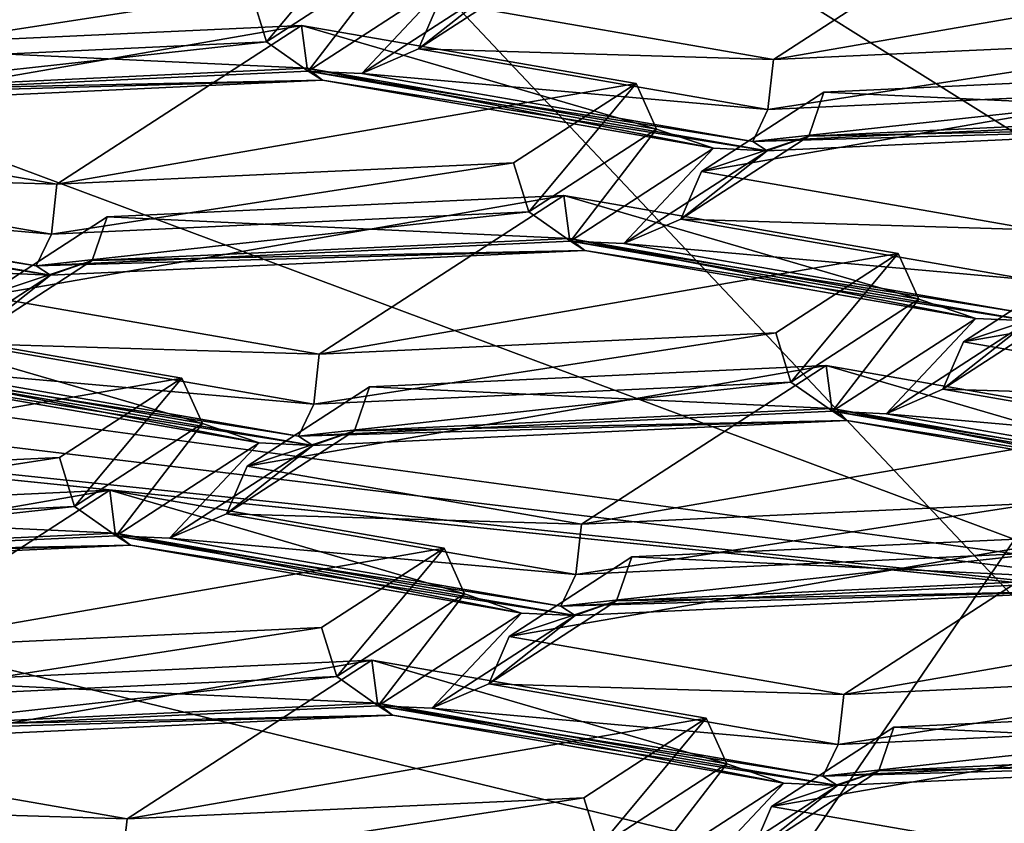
# Model space of a CAD drawing. Header units: millimetres. Extents: x -108 to 108, y -64 to 45.
# Tile 30 of 256: x -62.67 to -61.25, y -9.22 to -8.06. Entities that reach past the tile are written whole.
import ezdxf

# ---------------------------------------------------------------- set-up
doc = ezdxf.new("R2010")
doc.units = ezdxf.units.MM
doc.header["$LTSCALE"] = 65.185185
for name, color, linetype in [('1', 7, 'CONTINUOUS'), ('1017', 7, 'CONTINUOUS'), ('102', 7, 'CONTINUOUS'), ('1030', 7, 'CONTINUOUS'), ('1033', 7, 'CONTINUOUS'), ('106', 7, 'CONTINUOUS'), ('1062', 7, 'CONTINUOUS'), ('107', 7, 'CONTINUOUS'), ('1073', 7, 'CONTINUOUS'), ('1079', 7, 'CONTINUOUS'), ('1088', 7, 'CONTINUOUS'), ('1093', 7, 'CONTINUOUS'), ('114', 7, 'CONTINUOUS'), ('116', 7, 'CONTINUOUS'), ('117', 7, 'CONTINUOUS'), ('118', 7, 'CONTINUOUS'), ('138', 7, 'CONTINUOUS'), ('141', 7, 'CONTINUOUS'), ('145', 7, 'CONTINUOUS'), ('149', 7, 'CONTINUOUS'), ('167', 7, 'CONTINUOUS'), ('169', 7, 'CONTINUOUS'), ('171', 7, 'CONTINUOUS'), ('172', 7, 'CONTINUOUS'), ('1728', 7, 'CONTINUOUS'), ('183', 7, 'CONTINUOUS'), ('184', 7, 'CONTINUOUS'), ('187', 7, 'CONTINUOUS'), ('191', 7, 'CONTINUOUS'), ('2', 7, 'CONTINUOUS'), ('203', 7, 'CONTINUOUS'), ('206', 7, 'CONTINUOUS'), ('214', 7, 'CONTINUOUS'), ('215', 7, 'CONTINUOUS'), ('217', 7, 'CONTINUOUS'), ('231', 7, 'CONTINUOUS'), ('240', 7, 'CONTINUOUS'), ('2616', 7, 'CONTINUOUS'), ('326', 7, 'CONTINUOUS'), ('341', 7, 'CONTINUOUS'), ('56', 7, 'CONTINUOUS'), ('653', 7, 'CONTINUOUS'), ('74', 7, 'CONTINUOUS'), ('813', 7, 'CONTINUOUS'), ('814', 7, 'CONTINUOUS'), ('815', 7, 'CONTINUOUS'), ('817', 7, 'CONTINUOUS'), ('818', 7, 'CONTINUOUS'), ('819', 7, 'CONTINUOUS'), ('823', 7, 'CONTINUOUS'), ('843', 7, 'CONTINUOUS'), ('865', 7, 'CONTINUOUS'), ('866', 7, 'CONTINUOUS'), ('869', 7, 'CONTINUOUS'), ('870', 7, 'CONTINUOUS'), ('892', 7, 'CONTINUOUS'), ('897', 7, 'CONTINUOUS'), ('899', 7, 'CONTINUOUS'), ('925', 7, 'CONTINUOUS'), ('949', 7, 'CONTINUOUS'), ('96', 7, 'CONTINUOUS'), ('967', 7, 'CONTINUOUS'), ('989', 7, 'CONTINUOUS'), ('99', 7, 'CONTINUOUS')]:
    doc.layers.add(name, color=color, linetype=linetype)

msp = doc.modelspace()

# ---------------------------------------------------------------- linework, layer by layer
at = {"layer": '1', "linetype": 'CONTINUOUS'}
for points in [[(-86, -45, 2), (86, -45, 2), (-66.0989, -8.1733, 2), (-86, -45, 2)], [(-66.0989, -8.1733, 2), (86, -45, 2), (-60.0001, -9, 2), (-66.0989, -8.1733, 2)]]:
    msp.add_3dface(points, dxfattribs=at)
at = {"layer": '1017', "color": 8, "linetype": 'CONTINUOUS'}
for points in [[(-62.5177, -9.2139, 189.0644), (-62.9994, -9.1302, 189.5388), (-63.0291, -9.1985, 189.5428), (-62.5177, -9.2139, 189.0644)], [(-63.0291, -9.1985, 189.5428), (-63.111, -9.2339, 189.5268), (-62.5257, -9.2859, 189.047), (-63.0291, -9.1985, 189.5428)], [(-62.5177, -9.2139, 189.0644), (-63.0291, -9.1985, 189.5428), (-62.5257, -9.2859, 189.047), (-62.5177, -9.2139, 189.0644)]]:
    msp.add_3dface(points, dxfattribs=at)
at = {"layer": '102', "color": 8, "linetype": 'CONTINUOUS'}
for points in [[(-61.9137, -7.9859, 196.42), (-61.9736, -8.0071, 196.4845), (-62.098, -8.1053, 195.7427), (-61.9137, -7.9859, 196.42)], [(-62.0683, -8.037, 195.7387), (-61.9137, -7.9859, 196.42), (-62.098, -8.1053, 195.7427), (-62.0683, -8.037, 195.7387)], [(-62.098, -8.1053, 195.7427), (-61.9736, -8.0071, 196.4845), (-62.1798, -8.1407, 195.7266), (-62.098, -8.1053, 195.7427)]]:
    msp.add_3dface(points, dxfattribs=at)
at = {"layer": '1030', "color": 8, "linetype": 'CONTINUOUS'}
for points in [[(-60.8273, -9.004, 190.2548), (-61.4853, -9.0346, 190.0811), (-61.4933, -9.1067, 190.0637), (-60.8273, -9.004, 190.2548)], [(-60.8273, -9.004, 190.2548), (-61.4933, -9.1067, 190.0637), (-60.8055, -9.0747, 190.2452), (-60.8273, -9.004, 190.2548)], [(-61.5152, -9.1525, 189.9886), (-60.7456, -9.1167, 190.1917), (-60.8055, -9.0747, 190.2452), (-61.5152, -9.1525, 189.9886)], [(-61.4933, -9.1067, 190.0637), (-61.5152, -9.1525, 189.9886), (-60.8055, -9.0747, 190.2452), (-61.4933, -9.1067, 190.0637)]]:
    msp.add_3dface(points, dxfattribs=at)
at = {"layer": '1033', "color": 8, "linetype": 'CONTINUOUS'}
for points in [[(-62.165, -8.9853, 190.3605), (-61.6833, -9.069, 189.8861), (-61.6536, -9.1345, 189.9058), (-62.165, -8.9853, 190.3605)], [(-62.1571, -9.0471, 190.4016), (-62.165, -8.9853, 190.3605), (-61.6536, -9.1345, 189.9058), (-62.1571, -9.0471, 190.4016)], [(-61.5718, -9.1623, 189.9329), (-62.1352, -9.0645, 190.4877), (-62.1571, -9.0471, 190.4016), (-61.5718, -9.1623, 189.9329)], [(-61.5718, -9.1623, 189.9329), (-62.1571, -9.0471, 190.4016), (-61.6536, -9.1345, 189.9058), (-61.5718, -9.1623, 189.9329)]]:
    msp.add_3dface(points, dxfattribs=at)
at = {"layer": '106', "color": 8, "linetype": 'CONTINUOUS'}
for points in [[(-62.5465, -8.3469, 193.9812), (-62.5682, -8.41, 194.0144), (-62.7228, -8.4612, 193.3332), (-62.5465, -8.3469, 193.9812)], [(-62.5682, -8.41, 194.0144), (-62.6281, -8.4312, 194.079), (-62.7525, -8.5295, 193.3371), (-62.5682, -8.41, 194.0144)], [(-62.7228, -8.4612, 193.3332), (-62.5682, -8.41, 194.0144), (-62.7525, -8.5295, 193.3371), (-62.7228, -8.4612, 193.3332)], [(-62.7525, -8.5295, 193.3371), (-62.6281, -8.4312, 194.079), (-62.8343, -8.5649, 193.3211), (-62.7525, -8.5295, 193.3371)]]:
    msp.add_3dface(points, dxfattribs=at)
at = {"layer": '1062', "color": 8, "linetype": 'CONTINUOUS'}
for points in [[(-62.5429, -8.7405, 191.7494), (-62.0612, -8.8241, 191.275), (-62.0315, -8.8896, 191.2946), (-62.5429, -8.7405, 191.7494)], [(-62.5429, -8.7405, 191.7494), (-62.0315, -8.8896, 191.2946), (-62.535, -8.8022, 191.7904), (-62.5429, -8.7405, 191.7494)], [(-61.9497, -8.9174, 191.3218), (-62.513, -8.8196, 191.8766), (-62.535, -8.8022, 191.7904), (-61.9497, -8.9174, 191.3218)], [(-62.0315, -8.8896, 191.2946), (-61.9497, -8.9174, 191.3218), (-62.535, -8.8022, 191.7904), (-62.0315, -8.8896, 191.2946)]]:
    msp.add_3dface(points, dxfattribs=at)
at = {"layer": '107', "color": 8, "linetype": 'CONTINUOUS'}
for points in [[(-62.2411, -8.5448, 192.8588), (-62.249, -8.6169, 192.8413), (-61.583, -8.5142, 193.0324), (-62.2411, -8.5448, 192.8588)], [(-61.583, -8.5142, 193.0324), (-62.249, -8.6169, 192.8413), (-61.5613, -8.5849, 193.0228), (-61.583, -8.5142, 193.0324)], [(-62.249, -8.6169, 192.8413), (-62.271, -8.6627, 192.7663), (-61.5613, -8.5849, 193.0228), (-62.249, -8.6169, 192.8413)], [(-61.5613, -8.5849, 193.0228), (-62.271, -8.6627, 192.7663), (-61.5014, -8.6269, 192.9694), (-61.5613, -8.5849, 193.0228)]]:
    msp.add_3dface(points, dxfattribs=at)
at = {"layer": '1073', "color": 8, "linetype": 'CONTINUOUS'}
for points in [[(-62.2375, -8.9384, 190.6269), (-62.8956, -8.969, 190.4532), (-62.9035, -9.0411, 190.4358), (-62.2375, -8.9384, 190.6269)], [(-62.2158, -9.009, 190.6173), (-62.2375, -8.9384, 190.6269), (-62.9035, -9.0411, 190.4358), (-62.2158, -9.009, 190.6173)], [(-62.9255, -9.0868, 190.3608), (-62.1559, -9.051, 190.5638), (-62.2158, -9.009, 190.6173), (-62.9255, -9.0868, 190.3608)], [(-62.9255, -9.0868, 190.3608), (-62.2158, -9.009, 190.6173), (-62.9035, -9.0411, 190.4358), (-62.9255, -9.0868, 190.3608)]]:
    msp.add_3dface(points, dxfattribs=at)
at = {"layer": '1079', "color": 8, "linetype": 'CONTINUOUS'}
for points in [[(-61.8596, -9.1833, 189.2381), (-62.5177, -9.2139, 189.0644), (-62.5257, -9.2859, 189.047), (-61.8596, -9.1833, 189.2381)], [(-61.8379, -9.2539, 189.2285), (-61.8596, -9.1833, 189.2381), (-62.5257, -9.2859, 189.047), (-61.8379, -9.2539, 189.2285)]]:
    msp.add_3dface(points, dxfattribs=at)
at = {"layer": '1088', "color": 8, "linetype": 'CONTINUOUS'}
for points in [[(-61.9671, -8.951, 190.5555), (-61.7907, -8.8367, 191.2036), (-61.8125, -8.8998, 191.2368), (-61.9671, -8.951, 190.5555)], [(-61.8724, -8.921, 191.3014), (-61.9967, -9.0192, 190.5595), (-61.8125, -8.8998, 191.2368), (-61.8724, -8.921, 191.3014)], [(-61.9967, -9.0192, 190.5595), (-61.9671, -8.951, 190.5555), (-61.8125, -8.8998, 191.2368), (-61.9967, -9.0192, 190.5595)], [(-61.8724, -8.921, 191.3014), (-62.0786, -9.0546, 190.5435), (-61.9967, -9.0192, 190.5595), (-61.8724, -8.921, 191.3014)]]:
    msp.add_3dface(points, dxfattribs=at)
at = {"layer": '1093', "color": 8, "linetype": 'CONTINUOUS'}
for points in [[(-61.3126, -8.5268, 192.961), (-61.1362, -8.4125, 193.6091), (-61.158, -8.4757, 193.6423), (-61.3126, -8.5268, 192.961)], [(-61.2179, -8.4968, 193.7069), (-61.3423, -8.5951, 192.965), (-61.158, -8.4757, 193.6423), (-61.2179, -8.4968, 193.7069)], [(-61.3423, -8.5951, 192.965), (-61.3126, -8.5268, 192.961), (-61.158, -8.4757, 193.6423), (-61.3423, -8.5951, 192.965)], [(-61.2179, -8.4968, 193.7069), (-61.4241, -8.6305, 192.949), (-61.3423, -8.5951, 192.965), (-61.2179, -8.4968, 193.7069)]]:
    msp.add_3dface(points, dxfattribs=at)
at = {"layer": '114', "color": 8, "linetype": 'CONTINUOUS'}
for points in [[(-61.8805, -8.378, 194.1959), (-61.8884, -8.3163, 194.1549), (-61.377, -8.4655, 193.7001), (-61.8805, -8.378, 194.1959)], [(-61.377, -8.4655, 193.7001), (-61.8884, -8.3163, 194.1549), (-61.4067, -8.4, 193.6805), (-61.377, -8.4655, 193.7001)], [(-61.8585, -8.3954, 194.2821), (-61.8805, -8.378, 194.1959), (-61.2952, -8.4932, 193.7273), (-61.8585, -8.3954, 194.2821)], [(-61.2952, -8.4932, 193.7273), (-61.8805, -8.378, 194.1959), (-61.377, -8.4655, 193.7001), (-61.2952, -8.4932, 193.7273)]]:
    msp.add_3dface(points, dxfattribs=at)
at = {"layer": '116', "color": 8, "linetype": 'CONTINUOUS'}
for points in [[(-61.4346, -9.1447, 189.848), (-61.5892, -9.1959, 189.1667), (-61.4129, -9.0816, 189.8148), (-61.4346, -9.1447, 189.848)], [(-61.6189, -9.2641, 189.1707), (-61.5892, -9.1959, 189.1667), (-61.4346, -9.1447, 189.848), (-61.6189, -9.2641, 189.1707)], [(-61.4945, -9.1659, 189.9125), (-61.6189, -9.2641, 189.1707), (-61.4346, -9.1447, 189.848), (-61.4945, -9.1659, 189.9125)], [(-61.7007, -9.2995, 189.1546), (-61.6189, -9.2641, 189.1707), (-61.4945, -9.1659, 189.9125), (-61.7007, -9.2995, 189.1546)]]:
    msp.add_3dface(points, dxfattribs=at)
at = {"layer": '117', "color": 8, "linetype": 'CONTINUOUS'}
msp.add_3dface([(-61.1075, -9.2795, 188.6923), (-61.5892, -9.1959, 189.1667), (-61.6189, -9.2641, 189.1707), (-61.1075, -9.2795, 188.6923)], dxfattribs=at)
at = {"layer": '118', "color": 8, "linetype": 'CONTINUOUS'}
for points in [[(-62.9128, -8.5573, 193.1792), (-62.9208, -8.4956, 193.1382), (-62.4094, -8.6447, 192.6834), (-62.9128, -8.5573, 193.1792)], [(-62.4094, -8.6447, 192.6834), (-62.9208, -8.4956, 193.1382), (-62.4391, -8.5792, 192.6638), (-62.4094, -8.6447, 192.6834)], [(-62.8909, -8.5747, 193.2654), (-62.9128, -8.5573, 193.1792), (-62.3275, -8.6725, 192.7106), (-62.8909, -8.5747, 193.2654)], [(-62.3275, -8.6725, 192.7106), (-62.9128, -8.5573, 193.1792), (-62.4094, -8.6447, 192.6834), (-62.3275, -8.6725, 192.7106)]]:
    msp.add_3dface(points, dxfattribs=at)
at = {"layer": '138', "color": 8, "linetype": 'CONTINUOUS'}
for points in [[(-62.7228, -8.4612, 193.3332), (-62.7525, -8.5295, 193.3371), (-62.2411, -8.5448, 192.8588), (-62.7228, -8.4612, 193.3332)], [(-62.7525, -8.5295, 193.3371), (-62.8343, -8.5649, 193.3211), (-62.249, -8.6169, 192.8413), (-62.7525, -8.5295, 193.3371)], [(-62.7525, -8.5295, 193.3371), (-62.249, -8.6169, 192.8413), (-62.2411, -8.5448, 192.8588), (-62.7525, -8.5295, 193.3371)], [(-62.8343, -8.5649, 193.3211), (-62.271, -8.6627, 192.7663), (-62.249, -8.6169, 192.8413), (-62.8343, -8.5649, 193.3211)]]:
    msp.add_3dface(points, dxfattribs=at)
at = {"layer": '141', "color": 8, "linetype": 'CONTINUOUS'}
for points in [[(-61.8632, -8.7897, 191.4699), (-61.8712, -8.8618, 191.4525), (-61.2051, -8.7591, 191.6436), (-61.8632, -8.7897, 191.4699)], [(-61.2051, -8.7591, 191.6436), (-61.8712, -8.8618, 191.4525), (-61.1834, -8.8298, 191.634), (-61.2051, -8.7591, 191.6436)], [(-61.8931, -8.9076, 191.3775), (-61.1235, -8.8718, 191.5805), (-61.1834, -8.8298, 191.634), (-61.8931, -8.9076, 191.3775)], [(-61.8712, -8.8618, 191.4525), (-61.8931, -8.9076, 191.3775), (-61.1834, -8.8298, 191.634), (-61.8712, -8.8618, 191.4525)]]:
    msp.add_3dface(points, dxfattribs=at)
at = {"layer": '145', "color": 8, "linetype": 'CONTINUOUS'}
for points in [[(-62.1903, -8.6549, 192.6256), (-62.3449, -8.7061, 191.9444), (-62.1686, -8.5918, 192.5924), (-62.1903, -8.6549, 192.6256)], [(-62.3746, -8.7744, 191.9483), (-62.3449, -8.7061, 191.9444), (-62.1903, -8.6549, 192.6256), (-62.3746, -8.7744, 191.9483)], [(-62.2503, -8.6761, 192.6902), (-62.3746, -8.7744, 191.9483), (-62.1903, -8.6549, 192.6256), (-62.2503, -8.6761, 192.6902)], [(-62.4565, -8.8097, 191.9323), (-62.3746, -8.7744, 191.9483), (-62.2503, -8.6761, 192.6902), (-62.4565, -8.8097, 191.9323)]]:
    msp.add_3dface(points, dxfattribs=at)
at = {"layer": '149', "color": 8, "linetype": 'CONTINUOUS'}
for points in [[(-61.8632, -8.7897, 191.4699), (-62.3449, -8.7061, 191.9444), (-62.3746, -8.7744, 191.9483), (-61.8632, -8.7897, 191.4699)], [(-61.8712, -8.8618, 191.4525), (-62.3746, -8.7744, 191.9483), (-62.4565, -8.8097, 191.9323), (-61.8712, -8.8618, 191.4525)], [(-61.8712, -8.8618, 191.4525), (-61.8632, -8.7897, 191.4699), (-62.3746, -8.7744, 191.9483), (-61.8712, -8.8618, 191.4525)], [(-61.8931, -8.9076, 191.3775), (-61.8712, -8.8618, 191.4525), (-62.4565, -8.8097, 191.9323), (-61.8931, -8.9076, 191.3775)]]:
    msp.add_3dface(points, dxfattribs=at)
at = {"layer": '167', "color": 8, "linetype": 'CONTINUOUS'}
for points in [[(-62.2583, -8.1331, 195.5847), (-62.9244, -8.102, 195.3701), (-62.2663, -8.0714, 195.5437), (-62.2583, -8.1331, 195.5847)], [(-62.9461, -8.1652, 195.4033), (-62.9244, -8.102, 195.3701), (-62.2583, -8.1331, 195.5847), (-62.9461, -8.1652, 195.4033)], [(-62.2364, -8.1505, 195.6709), (-62.9461, -8.1652, 195.4033), (-62.2583, -8.1331, 195.5847), (-62.2364, -8.1505, 195.6709)], [(-63.006, -8.1863, 195.4678), (-62.9461, -8.1652, 195.4033), (-62.2364, -8.1505, 195.6709), (-63.006, -8.1863, 195.4678)]]:
    msp.add_3dface(points, dxfattribs=at)
at = {"layer": '169', "color": 8, "linetype": 'CONTINUOUS'}
for points in [[(-63.2735, -8.7241, 191.8421), (-63.2814, -8.7962, 191.8246), (-62.6154, -8.6935, 192.0157), (-63.2735, -8.7241, 191.8421)], [(-62.6154, -8.6935, 192.0157), (-63.2814, -8.7962, 191.8246), (-62.5937, -8.7642, 192.0061), (-62.6154, -8.6935, 192.0157)], [(-63.2814, -8.7962, 191.8246), (-63.3033, -8.842, 191.7496), (-62.5937, -8.7642, 192.0061), (-63.2814, -8.7962, 191.8246)], [(-62.5937, -8.7642, 192.0061), (-63.3033, -8.842, 191.7496), (-62.5337, -8.8062, 191.9527), (-62.5937, -8.7642, 192.0061)]]:
    msp.add_3dface(points, dxfattribs=at)
at = {"layer": '171', "color": 8, "linetype": 'CONTINUOUS'}
for points in [[(-61.0288, -8.6448, 192.2916), (-60.9991, -8.7103, 192.3113), (-61.5105, -8.5612, 192.7661), (-61.0288, -8.6448, 192.2916)], [(-61.5105, -8.5612, 192.7661), (-60.9991, -8.7103, 192.3113), (-61.5026, -8.6229, 192.8071), (-61.5105, -8.5612, 192.7661)], [(-60.9991, -8.7103, 192.3113), (-60.9173, -8.7381, 192.3384), (-61.5026, -8.6229, 192.8071), (-60.9991, -8.7103, 192.3113)], [(-61.5026, -8.6229, 192.8071), (-60.9173, -8.7381, 192.3384), (-61.4807, -8.6403, 192.8933), (-61.5026, -8.6229, 192.8071)]]:
    msp.add_3dface(points, dxfattribs=at)
at = {"layer": '172', "color": 8, "linetype": 'CONTINUOUS'}
for points in [[(-62.4391, -8.5792, 192.6638), (-62.6154, -8.6935, 192.0157), (-62.5937, -8.7642, 192.0061), (-62.4391, -8.5792, 192.6638)], [(-62.4094, -8.6447, 192.6834), (-62.4391, -8.5792, 192.6638), (-62.5937, -8.7642, 192.0061), (-62.4094, -8.6447, 192.6834)], [(-62.4094, -8.6447, 192.6834), (-62.5937, -8.7642, 192.0061), (-62.5337, -8.8062, 191.9527), (-62.4094, -8.6447, 192.6834)], [(-62.3275, -8.6725, 192.7106), (-62.4094, -8.6447, 192.6834), (-62.5337, -8.8062, 191.9527), (-62.3275, -8.6725, 192.7106)]]:
    msp.add_3dface(points, dxfattribs=at)
at = {"layer": '1728', "color": 8, "linetype": 'CONTINUOUS'}
for points in [[(-61.5141, -8.1676, 194.9979), (-60.856, -8.137, 195.1716), (-60.8481, -8.1988, 195.2126), (-61.5141, -8.1676, 194.9979)], [(-61.5358, -8.2308, 195.0311), (-61.5141, -8.1676, 194.9979), (-60.8481, -8.1988, 195.2126), (-61.5358, -8.2308, 195.0311)], [(-61.5358, -8.2308, 195.0311), (-60.8481, -8.1988, 195.2126), (-60.8262, -8.2161, 195.2988), (-61.5358, -8.2308, 195.0311)], [(-61.5958, -8.2519, 195.0957), (-61.5358, -8.2308, 195.0311), (-60.8262, -8.2161, 195.2988), (-61.5958, -8.2519, 195.0957)]]:
    msp.add_3dface(points, dxfattribs=at)
at = {"layer": '183', "color": 8, "linetype": 'CONTINUOUS'}
for points in [[(-63.1007, -8.2163, 194.722), (-63.1304, -8.2846, 194.726), (-62.619, -8.3, 194.2476), (-63.1007, -8.2163, 194.722)], [(-63.1304, -8.2846, 194.726), (-63.2122, -8.32, 194.7099), (-62.6269, -8.372, 194.2301), (-63.1304, -8.2846, 194.726)], [(-62.619, -8.3, 194.2476), (-63.1304, -8.2846, 194.726), (-62.6269, -8.372, 194.2301), (-62.619, -8.3, 194.2476)], [(-62.6269, -8.372, 194.2301), (-63.2122, -8.32, 194.7099), (-62.6488, -8.4178, 194.1551), (-62.6269, -8.372, 194.2301)]]:
    msp.add_3dface(points, dxfattribs=at)
at = {"layer": '184', "color": 8, "linetype": 'CONTINUOUS'}
for points in [[(-60.9068, -8.1607, 195.4283), (-60.9285, -8.0901, 195.4379), (-61.5945, -8.1927, 195.2468), (-60.9068, -8.1607, 195.4283)], [(-60.9285, -8.0901, 195.4379), (-61.5866, -8.1207, 195.2643), (-61.5945, -8.1927, 195.2468), (-60.9285, -8.0901, 195.4379)], [(-60.8469, -8.2027, 195.3749), (-60.9068, -8.1607, 195.4283), (-61.6165, -8.2385, 195.1718), (-60.8469, -8.2027, 195.3749)], [(-61.6165, -8.2385, 195.1718), (-60.9068, -8.1607, 195.4283), (-61.5945, -8.1927, 195.2468), (-61.6165, -8.2385, 195.1718)]]:
    msp.add_3dface(points, dxfattribs=at)
at = {"layer": '187', "color": 8, "linetype": 'CONTINUOUS'}
for points in [[(-61.9609, -8.2693, 194.4212), (-61.9392, -8.34, 194.4116), (-61.7846, -8.1551, 195.0693), (-61.9609, -8.2693, 194.4212)], [(-61.7846, -8.1551, 195.0693), (-61.9392, -8.34, 194.4116), (-61.7549, -8.2206, 195.0889), (-61.7846, -8.1551, 195.0693)], [(-61.9392, -8.34, 194.4116), (-61.8792, -8.382, 194.3582), (-61.7549, -8.2206, 195.0889), (-61.9392, -8.34, 194.4116)], [(-61.7549, -8.2206, 195.0889), (-61.8792, -8.382, 194.3582), (-61.673, -8.2484, 195.1161), (-61.7549, -8.2206, 195.0889)]]:
    msp.add_3dface(points, dxfattribs=at)
at = {"layer": '191', "color": 8, "linetype": 'CONTINUOUS'}
for points in [[(-61.583, -8.5142, 193.0324), (-61.5613, -8.5849, 193.0228), (-61.4067, -8.4, 193.6805), (-61.583, -8.5142, 193.0324)], [(-61.5613, -8.5849, 193.0228), (-61.377, -8.4655, 193.7001), (-61.4067, -8.4, 193.6805), (-61.5613, -8.5849, 193.0228)], [(-61.5613, -8.5849, 193.0228), (-61.5014, -8.6269, 192.9694), (-61.377, -8.4655, 193.7001), (-61.5613, -8.5849, 193.0228)], [(-61.5014, -8.6269, 192.9694), (-61.2952, -8.4932, 193.7273), (-61.377, -8.4655, 193.7001), (-61.5014, -8.6269, 192.9694)]]:
    msp.add_3dface(points, dxfattribs=at)
at = {"layer": '2', "linetype": 'CONTINUOUS'}
for points in [[(-86, -45), (-55.8852, -5.6629), (39.25, 0), (-86, -45)], [(42.0298, -10.3746), (-86, -45), (39.25, 0), (42.0298, -10.3746)], [(-55.8852, -5.6629), (-86, -45), (-60, -7), (-55.8852, -5.6629)], [(-60, -7), (-86, -45), (-64.1148, -5.6629), (-60, -7)]]:
    msp.add_3dface(points, dxfattribs=at)
at = {"layer": '203', "color": 8, "linetype": 'CONTINUOUS'}
for points in [[(-62.2583, -8.1331, 195.5847), (-62.2663, -8.0714, 195.5437), (-61.7549, -8.2206, 195.0889), (-62.2583, -8.1331, 195.5847)], [(-62.2663, -8.0714, 195.5437), (-61.7846, -8.1551, 195.0693), (-61.7549, -8.2206, 195.0889), (-62.2663, -8.0714, 195.5437)], [(-62.2364, -8.1505, 195.6709), (-62.2583, -8.1331, 195.5847), (-61.673, -8.2484, 195.1161), (-62.2364, -8.1505, 195.6709)], [(-62.2583, -8.1331, 195.5847), (-61.7549, -8.2206, 195.0889), (-61.673, -8.2484, 195.1161), (-62.2583, -8.1331, 195.5847)]]:
    msp.add_3dface(points, dxfattribs=at)
at = {"layer": '206', "color": 8, "linetype": 'CONTINUOUS'}
for points in [[(-60.7468, -9.1127, 190.0294), (-61.4129, -9.0816, 189.8148), (-60.7548, -9.051, 189.9884), (-60.7468, -9.1127, 190.0294)], [(-61.4346, -9.1447, 189.848), (-61.4129, -9.0816, 189.8148), (-60.7468, -9.1127, 190.0294), (-61.4346, -9.1447, 189.848)], [(-60.7249, -9.1301, 190.1156), (-61.4346, -9.1447, 189.848), (-60.7468, -9.1127, 190.0294), (-60.7249, -9.1301, 190.1156)], [(-61.4945, -9.1659, 189.9125), (-61.4346, -9.1447, 189.848), (-60.7249, -9.1301, 190.1156), (-61.4945, -9.1659, 189.9125)]]:
    msp.add_3dface(points, dxfattribs=at)
at = {"layer": '214', "color": 8, "linetype": 'CONTINUOUS'}
for points in [[(-61.6904, -8.2819, 194.3499), (-61.7201, -8.3502, 194.3538), (-61.2087, -8.3656, 193.8755), (-61.6904, -8.2819, 194.3499)], [(-61.7201, -8.3502, 194.3538), (-61.802, -8.3856, 194.3378), (-61.2167, -8.4376, 193.858), (-61.7201, -8.3502, 194.3538)], [(-61.7201, -8.3502, 194.3538), (-61.2167, -8.4376, 193.858), (-61.2087, -8.3656, 193.8755), (-61.7201, -8.3502, 194.3538)], [(-61.802, -8.3856, 194.3378), (-61.2386, -8.4834, 193.783), (-61.2167, -8.4376, 193.858), (-61.802, -8.3856, 194.3378)]]:
    msp.add_3dface(points, dxfattribs=at)
at = {"layer": '215', "color": 8, "linetype": 'CONTINUOUS'}
for points in [[(-62.1686, -8.5918, 192.5924), (-61.5105, -8.5612, 192.7661), (-61.5026, -8.6229, 192.8071), (-62.1686, -8.5918, 192.5924)], [(-62.1903, -8.6549, 192.6256), (-62.1686, -8.5918, 192.5924), (-61.5026, -8.6229, 192.8071), (-62.1903, -8.6549, 192.6256)], [(-62.1903, -8.6549, 192.6256), (-61.5026, -8.6229, 192.8071), (-61.4807, -8.6403, 192.8933), (-62.1903, -8.6549, 192.6256)], [(-62.2503, -8.6761, 192.6902), (-62.1903, -8.6549, 192.6256), (-61.4807, -8.6403, 192.8933), (-62.2503, -8.6761, 192.6902)]]:
    msp.add_3dface(points, dxfattribs=at)
at = {"layer": '217', "color": 8, "linetype": 'CONTINUOUS'}
for points in [[(-62.0683, -8.037, 195.7387), (-62.098, -8.1053, 195.7427), (-61.5866, -8.1207, 195.2643), (-62.0683, -8.037, 195.7387)], [(-62.098, -8.1053, 195.7427), (-62.1798, -8.1407, 195.7266), (-61.5945, -8.1927, 195.2468), (-62.098, -8.1053, 195.7427)], [(-61.5866, -8.1207, 195.2643), (-62.098, -8.1053, 195.7427), (-61.5945, -8.1927, 195.2468), (-61.5866, -8.1207, 195.2643)], [(-62.1798, -8.1407, 195.7266), (-61.6165, -8.2385, 195.1718), (-61.5945, -8.1927, 195.2468), (-62.1798, -8.1407, 195.7266)]]:
    msp.add_3dface(points, dxfattribs=at)
at = {"layer": '231', "color": 8, "linetype": 'CONTINUOUS'}
for points in [[(-58.6116, -9.7911, 186.9424), (-64.0292, -9.6421, 187.7874), (-64.0291, -7.771, 187.4574), (-58.6116, -9.7911, 186.9424)], [(-58.6115, -7.92, 186.6125), (-58.6116, -9.7911, 186.9424), (-64.0291, -7.771, 187.4574), (-58.6115, -7.92, 186.6125)]]:
    msp.add_3dface(points, dxfattribs=at)
at = {"layer": '240', "color": 7, "linetype": 'CONTINUOUS', "true_color": 0xa36635}
for points in [[(-66.5755, -9.8664, 185.7427), (-63.6882, -6.3008, 183.702), (-60, -10.2094, 183.798), (-66.5755, -9.8664, 185.7427)], [(-63.6882, -6.3008, 183.702), (-56.3118, -6.3008, 183.702), (-60, -10.2094, 183.798), (-63.6882, -6.3008, 183.702)]]:
    msp.add_3dface(points, dxfattribs=at)
at = {"layer": '2616', "color": 8, "linetype": 'CONTINUOUS'}
for points in [[(-62.619, -8.3, 194.2476), (-62.6269, -8.372, 194.2301), (-61.9609, -8.2693, 194.4212), (-62.619, -8.3, 194.2476)], [(-62.6269, -8.372, 194.2301), (-61.9392, -8.34, 194.4116), (-61.9609, -8.2693, 194.4212), (-62.6269, -8.372, 194.2301)], [(-62.6269, -8.372, 194.2301), (-62.6488, -8.4178, 194.1551), (-61.9392, -8.34, 194.4116), (-62.6269, -8.372, 194.2301)], [(-62.6488, -8.4178, 194.1551), (-61.8792, -8.382, 194.3582), (-61.9392, -8.34, 194.4116), (-62.6488, -8.4178, 194.1551)]]:
    msp.add_3dface(points, dxfattribs=at)
at = {"layer": '326', "color": 8, "linetype": 'CONTINUOUS'}
for points in [[(-62.9968, -8.0551, 195.6364), (-63.0048, -8.1271, 195.619), (-62.3388, -8.0244, 195.8101), (-62.9968, -8.0551, 195.6364)], [(-62.3388, -8.0244, 195.8101), (-63.0048, -8.1271, 195.619), (-62.317, -8.0951, 195.8005), (-62.3388, -8.0244, 195.8101)], [(-63.0048, -8.1271, 195.619), (-63.0267, -8.1729, 195.5439), (-62.317, -8.0951, 195.8005), (-63.0048, -8.1271, 195.619)], [(-62.317, -8.0951, 195.8005), (-63.0267, -8.1729, 195.5439), (-62.2571, -8.1371, 195.747), (-62.317, -8.0951, 195.8005)]]:
    msp.add_3dface(points, dxfattribs=at)
at = {"layer": '341', "color": 8, "linetype": 'CONTINUOUS'}
for points in [[(-62.1624, -7.9102, 196.4581), (-62.3388, -8.0244, 195.8101), (-62.317, -8.0951, 195.8005), (-62.1624, -7.9102, 196.4581)], [(-62.1328, -7.9757, 196.4778), (-62.1624, -7.9102, 196.4581), (-62.317, -8.0951, 195.8005), (-62.1328, -7.9757, 196.4778)], [(-62.1328, -7.9757, 196.4778), (-62.317, -8.0951, 195.8005), (-62.2571, -8.1371, 195.747), (-62.1328, -7.9757, 196.4778)], [(-62.0509, -8.0035, 196.5049), (-62.1328, -7.9757, 196.4778), (-62.2571, -8.1371, 195.747), (-62.0509, -8.0035, 196.5049)]]:
    msp.add_3dface(points, dxfattribs=at)
at = {"layer": '56', "linetype": 'CONTINUOUS'}
for points in [[(-66.0989, -8.1733, 2), (-60.0001, -9, 2), (-65.4009, -8.3532, 7.4171), (-66.0989, -8.1733, 2)], [(-60.0001, -9, 2), (-64.75, -8.5005, 9), (-65.4009, -8.3532, 7.4171), (-60.0001, -9, 2)], [(-64.75, -8.5005, 9), (-60.0001, -9, 2), (-64.6183, -8.528, 182.422), (-64.75, -8.5005, 9)], [(-64.6183, -8.528, 182.422), (-60.0001, -9, 2), (-60, -9, 181.4453), (-64.6183, -8.528, 182.422)]]:
    msp.add_3dface(points, dxfattribs=at)
at = {"layer": '653', "color": 8, "linetype": 'CONTINUOUS'}
for points in [[(-62.1798, -8.1407, 195.7266), (-62.0509, -8.0035, 196.5049), (-62.2571, -8.1371, 195.747), (-62.1798, -8.1407, 195.7266)], [(-61.9736, -8.0071, 196.4845), (-62.0509, -8.0035, 196.5049), (-62.1798, -8.1407, 195.7266), (-61.9736, -8.0071, 196.4845)], [(-63.0267, -8.1729, 195.5439), (-62.2364, -8.1505, 195.6709), (-62.2571, -8.1371, 195.747), (-63.0267, -8.1729, 195.5439)], [(-62.2364, -8.1505, 195.6709), (-61.5958, -8.2519, 195.0957), (-62.2571, -8.1371, 195.747), (-62.2364, -8.1505, 195.6709)], [(-61.5958, -8.2519, 195.0957), (-61.6165, -8.2385, 195.1718), (-62.2571, -8.1371, 195.747), (-61.5958, -8.2519, 195.0957)], [(-61.6165, -8.2385, 195.1718), (-62.1798, -8.1407, 195.7266), (-62.2571, -8.1371, 195.747), (-61.6165, -8.2385, 195.1718)], [(-63.006, -8.1863, 195.4678), (-62.2364, -8.1505, 195.6709), (-63.0267, -8.1729, 195.5439), (-63.006, -8.1863, 195.4678)], [(-61.5958, -8.2519, 195.0957), (-62.2364, -8.1505, 195.6709), (-61.673, -8.2484, 195.1161), (-61.5958, -8.2519, 195.0957)], [(-60.8469, -8.2027, 195.3749), (-61.6165, -8.2385, 195.1718), (-60.8262, -8.2161, 195.2988), (-60.8469, -8.2027, 195.3749)], [(-61.6165, -8.2385, 195.1718), (-61.5958, -8.2519, 195.0957), (-60.8262, -8.2161, 195.2988), (-61.6165, -8.2385, 195.1718)], [(-61.8792, -8.382, 194.3582), (-61.802, -8.3856, 194.3378), (-61.673, -8.2484, 195.1161), (-61.8792, -8.382, 194.3582)], [(-61.802, -8.3856, 194.3378), (-61.5958, -8.2519, 195.0957), (-61.673, -8.2484, 195.1161), (-61.802, -8.3856, 194.3378)], [(-63.2688, -8.3298, 194.6542), (-62.6281, -8.4312, 194.079), (-63.2895, -8.3164, 194.7303), (-63.2688, -8.3298, 194.6542)], [(-62.6281, -8.4312, 194.079), (-62.6488, -8.4178, 194.1551), (-63.2895, -8.3164, 194.7303), (-62.6281, -8.4312, 194.079)], [(-62.6488, -8.4178, 194.1551), (-63.2122, -8.32, 194.7099), (-63.2895, -8.3164, 194.7303), (-62.6488, -8.4178, 194.1551)], [(-63.2688, -8.3298, 194.6542), (-62.7054, -8.4276, 194.0994), (-62.6281, -8.4312, 194.079), (-63.2688, -8.3298, 194.6542)], [(-62.6488, -8.4178, 194.1551), (-61.8585, -8.3954, 194.2821), (-61.8792, -8.382, 194.3582), (-62.6488, -8.4178, 194.1551)], [(-61.2386, -8.4834, 193.783), (-61.802, -8.3856, 194.3378), (-61.8792, -8.382, 194.3582), (-61.2386, -8.4834, 193.783)], [(-61.8792, -8.382, 194.3582), (-61.8585, -8.3954, 194.2821), (-61.2179, -8.4968, 193.7069), (-61.8792, -8.382, 194.3582)], [(-61.2386, -8.4834, 193.783), (-61.8792, -8.382, 194.3582), (-61.2179, -8.4968, 193.7069), (-61.2386, -8.4834, 193.783)], [(-62.6281, -8.4312, 194.079), (-61.8585, -8.3954, 194.2821), (-62.6488, -8.4178, 194.1551), (-62.6281, -8.4312, 194.079)], [(-61.8585, -8.3954, 194.2821), (-61.2952, -8.4932, 193.7273), (-61.2179, -8.4968, 193.7069), (-61.8585, -8.3954, 194.2821)], [(-62.6281, -8.4312, 194.079), (-62.7054, -8.4276, 194.0994), (-62.8343, -8.5649, 193.3211), (-62.6281, -8.4312, 194.079)], [(-61.2952, -8.4932, 193.7273), (-61.5014, -8.6269, 192.9694), (-61.4241, -8.6305, 192.949), (-61.2952, -8.4932, 193.7273)], [(-61.2952, -8.4932, 193.7273), (-61.4241, -8.6305, 192.949), (-61.2179, -8.4968, 193.7069), (-61.2952, -8.4932, 193.7273)], [(-62.8343, -8.5649, 193.3211), (-62.9116, -8.5613, 193.3415), (-62.271, -8.6627, 192.7663), (-62.8343, -8.5649, 193.3211)], [(-62.271, -8.6627, 192.7663), (-62.9116, -8.5613, 193.3415), (-62.2503, -8.6761, 192.6902), (-62.271, -8.6627, 192.7663)], [(-62.9116, -8.5613, 193.3415), (-62.8909, -8.5747, 193.2654), (-62.2503, -8.6761, 192.6902), (-62.9116, -8.5613, 193.3415)], [(-62.8909, -8.5747, 193.2654), (-62.3275, -8.6725, 192.7106), (-62.2503, -8.6761, 192.6902), (-62.8909, -8.5747, 193.2654)], [(-61.5014, -8.6269, 192.9694), (-62.271, -8.6627, 192.7663), (-61.4807, -8.6403, 192.8933), (-61.5014, -8.6269, 192.9694)], [(-61.5014, -8.6269, 192.9694), (-61.4807, -8.6403, 192.8933), (-60.84, -8.7417, 192.3181), (-61.5014, -8.6269, 192.9694)], [(-61.4241, -8.6305, 192.949), (-61.5014, -8.6269, 192.9694), (-60.8607, -8.7283, 192.3942), (-61.4241, -8.6305, 192.949)], [(-60.8607, -8.7283, 192.3942), (-61.5014, -8.6269, 192.9694), (-60.84, -8.7417, 192.3181), (-60.8607, -8.7283, 192.3942)], [(-62.271, -8.6627, 192.7663), (-62.2503, -8.6761, 192.6902), (-61.4807, -8.6403, 192.8933), (-62.271, -8.6627, 192.7663)], [(-61.4807, -8.6403, 192.8933), (-60.9173, -8.7381, 192.3384), (-60.84, -8.7417, 192.3181), (-61.4807, -8.6403, 192.8933)], [(-62.4565, -8.8097, 191.9323), (-62.3275, -8.6725, 192.7106), (-62.5337, -8.8062, 191.9527), (-62.4565, -8.8097, 191.9323)], [(-62.3275, -8.6725, 192.7106), (-62.4565, -8.8097, 191.9323), (-62.2503, -8.6761, 192.6902), (-62.3275, -8.6725, 192.7106)], [(-62.5337, -8.8062, 191.9527), (-63.3033, -8.842, 191.7496), (-62.513, -8.8196, 191.8766), (-62.5337, -8.8062, 191.9527)], [(-61.8931, -8.9076, 191.3775), (-62.4565, -8.8097, 191.9323), (-62.5337, -8.8062, 191.9527), (-61.8931, -8.9076, 191.3775)], [(-61.8931, -8.9076, 191.3775), (-62.5337, -8.8062, 191.9527), (-61.8724, -8.921, 191.3014), (-61.8931, -8.9076, 191.3775)], [(-62.5337, -8.8062, 191.9527), (-62.513, -8.8196, 191.8766), (-61.8724, -8.921, 191.3014), (-62.5337, -8.8062, 191.9527)], [(-62.513, -8.8196, 191.8766), (-63.3033, -8.842, 191.7496), (-63.2826, -8.8554, 191.6735), (-62.513, -8.8196, 191.8766)], [(-62.513, -8.8196, 191.8766), (-61.9497, -8.9174, 191.3218), (-61.8724, -8.921, 191.3014), (-62.513, -8.8196, 191.8766)], [(-61.1235, -8.8718, 191.5805), (-61.8931, -8.9076, 191.3775), (-61.1028, -8.8852, 191.5044), (-61.1235, -8.8718, 191.5805)], [(-61.1028, -8.8852, 191.5044), (-61.8931, -8.9076, 191.3775), (-61.8724, -8.921, 191.3014), (-61.1028, -8.8852, 191.5044)], [(-61.9497, -8.9174, 191.3218), (-62.1559, -9.051, 190.5638), (-62.0786, -9.0546, 190.5435), (-61.9497, -8.9174, 191.3218)], [(-61.8724, -8.921, 191.3014), (-61.9497, -8.9174, 191.3218), (-62.0786, -9.0546, 190.5435), (-61.8724, -8.921, 191.3014)], [(-62.1559, -9.051, 190.5638), (-62.9255, -9.0868, 190.3608), (-62.1352, -9.0645, 190.4877), (-62.1559, -9.051, 190.5638)], [(-62.1352, -9.0645, 190.4877), (-62.9255, -9.0868, 190.3608), (-62.9048, -9.1003, 190.2847), (-62.1352, -9.0645, 190.4877)], [(-62.1559, -9.051, 190.5638), (-61.4945, -9.1659, 189.9125), (-61.5152, -9.1525, 189.9886), (-62.1559, -9.051, 190.5638)], [(-61.4945, -9.1659, 189.9125), (-62.1559, -9.051, 190.5638), (-62.1352, -9.0645, 190.4877), (-61.4945, -9.1659, 189.9125)], [(-62.0786, -9.0546, 190.5435), (-62.1559, -9.051, 190.5638), (-61.5152, -9.1525, 189.9886), (-62.0786, -9.0546, 190.5435)], [(-61.5718, -9.1623, 189.9329), (-61.4945, -9.1659, 189.9125), (-62.1352, -9.0645, 190.4877), (-61.5718, -9.1623, 189.9329)], [(-60.7249, -9.1301, 190.1156), (-60.7456, -9.1167, 190.1917), (-61.5152, -9.1525, 189.9886), (-60.7249, -9.1301, 190.1156)], [(-61.4945, -9.1659, 189.9125), (-60.7249, -9.1301, 190.1156), (-61.5152, -9.1525, 189.9886), (-61.4945, -9.1659, 189.9125)], [(-61.778, -9.2959, 189.175), (-61.7007, -9.2995, 189.1546), (-61.5718, -9.1623, 189.9329), (-61.778, -9.2959, 189.175)], [(-61.7007, -9.2995, 189.1546), (-61.4945, -9.1659, 189.9125), (-61.5718, -9.1623, 189.9329), (-61.7007, -9.2995, 189.1546)]]:
    msp.add_3dface(points, dxfattribs=at)
at = {"layer": '74', "color": 7, "linetype": 'CONTINUOUS', "true_color": 0x0303ff}
for points in [[(-63.8166, -6.6155, 183.3567), (-64.6183, -8.528, 182.422), (-60, -9, 181.4453), (-63.8166, -6.6155, 183.3567)], [(-60, -6.7205, 182.7614), (-63.8166, -6.6155, 183.3567), (-60, -9, 181.4453), (-60, -6.7205, 182.7614)]]:
    msp.add_3dface(points, dxfattribs=at)
at = {"layer": '813', "color": 8, "linetype": 'CONTINUOUS'}
for points in [[(-62.9244, -8.102, 195.3701), (-63.1007, -8.2163, 194.722), (-62.2663, -8.0714, 195.5437), (-62.9244, -8.102, 195.3701)], [(-62.2663, -8.0714, 195.5437), (-63.1007, -8.2163, 194.722), (-62.619, -8.3, 194.2476), (-62.2663, -8.0714, 195.5437)], [(-62.2663, -8.0714, 195.5437), (-62.619, -8.3, 194.2476), (-61.7846, -8.1551, 195.0693), (-62.2663, -8.0714, 195.5437)], [(-62.619, -8.3, 194.2476), (-61.9609, -8.2693, 194.4212), (-61.7846, -8.1551, 195.0693), (-62.619, -8.3, 194.2476)]]:
    msp.add_3dface(points, dxfattribs=at)
at = {"layer": '814', "color": 8, "linetype": 'CONTINUOUS'}
for points in [[(-61.5141, -8.1676, 194.9979), (-61.6904, -8.2819, 194.3499), (-60.856, -8.137, 195.1716), (-61.5141, -8.1676, 194.9979)], [(-61.6904, -8.2819, 194.3499), (-61.2087, -8.3656, 193.8755), (-60.856, -8.137, 195.1716), (-61.6904, -8.2819, 194.3499)]]:
    msp.add_3dface(points, dxfattribs=at)
at = {"layer": '815', "color": 8, "linetype": 'CONTINUOUS'}
for points in [[(-62.4391, -8.5792, 192.6638), (-62.9208, -8.4956, 193.1382), (-63.2735, -8.7241, 191.8421), (-62.4391, -8.5792, 192.6638)], [(-62.4391, -8.5792, 192.6638), (-63.2735, -8.7241, 191.8421), (-62.6154, -8.6935, 192.0157), (-62.4391, -8.5792, 192.6638)]]:
    msp.add_3dface(points, dxfattribs=at)
at = {"layer": '817', "color": 8, "linetype": 'CONTINUOUS'}
for points in [[(-61.2339, -7.8921, 196.5604), (-62.0683, -8.037, 195.7387), (-61.5866, -8.1207, 195.2643), (-61.2339, -7.8921, 196.5604)], [(-60.7522, -7.9758, 196.086), (-61.2339, -7.8921, 196.5604), (-61.5866, -8.1207, 195.2643), (-60.7522, -7.9758, 196.086)], [(-60.9285, -8.0901, 195.4379), (-60.7522, -7.9758, 196.086), (-61.5866, -8.1207, 195.2643), (-60.9285, -8.0901, 195.4379)]]:
    msp.add_3dface(points, dxfattribs=at)
at = {"layer": '818', "color": 8, "linetype": 'CONTINUOUS'}
for points in [[(-62.3449, -8.7061, 191.9444), (-61.8632, -8.7897, 191.4699), (-61.5105, -8.5612, 192.7661), (-62.3449, -8.7061, 191.9444)], [(-62.1686, -8.5918, 192.5924), (-62.3449, -8.7061, 191.9444), (-61.5105, -8.5612, 192.7661), (-62.1686, -8.5918, 192.5924)], [(-61.8632, -8.7897, 191.4699), (-61.0288, -8.6448, 192.2916), (-61.5105, -8.5612, 192.7661), (-61.8632, -8.7897, 191.4699)], [(-61.8632, -8.7897, 191.4699), (-61.2051, -8.7591, 191.6436), (-61.0288, -8.6448, 192.2916), (-61.8632, -8.7897, 191.4699)]]:
    msp.add_3dface(points, dxfattribs=at)
at = {"layer": '819', "color": 8, "linetype": 'CONTINUOUS'}
for points in [[(-61.8884, -8.3163, 194.1549), (-62.5465, -8.3469, 193.9812), (-62.7228, -8.4612, 193.3332), (-61.8884, -8.3163, 194.1549)], [(-61.8884, -8.3163, 194.1549), (-62.7228, -8.4612, 193.3332), (-62.2411, -8.5448, 192.8588), (-61.8884, -8.3163, 194.1549)], [(-61.8884, -8.3163, 194.1549), (-62.2411, -8.5448, 192.8588), (-61.4067, -8.4, 193.6805), (-61.8884, -8.3163, 194.1549)], [(-62.2411, -8.5448, 192.8588), (-61.583, -8.5142, 193.0324), (-61.4067, -8.4, 193.6805), (-62.2411, -8.5448, 192.8588)]]:
    msp.add_3dface(points, dxfattribs=at)
at = {"layer": '823', "color": 8, "linetype": 'CONTINUOUS'}
for points in [[(-61.5892, -9.1959, 189.1667), (-61.1075, -9.2795, 188.6923), (-60.7548, -9.051, 189.9884), (-61.5892, -9.1959, 189.1667)], [(-61.4129, -9.0816, 189.8148), (-61.5892, -9.1959, 189.1667), (-60.7548, -9.051, 189.9884), (-61.4129, -9.0816, 189.8148)]]:
    msp.add_3dface(points, dxfattribs=at)
at = {"layer": '843', "color": 7, "linetype": 'CONTINUOUS', "true_color": 0xa36635}
for points in [[(-63.1133, -5.5505, 185.3659), (-63.1134, -10.4745, 186.2341), (-56.8866, -10.4745, 186.2341), (-63.1133, -5.5505, 185.3659)], [(-56.8867, -5.5505, 185.3659), (-63.1133, -5.5505, 185.3659), (-56.8866, -10.4745, 186.2341), (-56.8867, -5.5505, 185.3659)]]:
    msp.add_3dface(points, dxfattribs=at)
at = {"layer": '865', "color": 8, "linetype": 'CONTINUOUS'}
for points in [[(-62.5177, -9.2139, 189.0644), (-62.165, -8.9853, 190.3605), (-62.9994, -9.1302, 189.5388), (-62.5177, -9.2139, 189.0644)], [(-62.9994, -9.1302, 189.5388), (-62.165, -8.9853, 190.3605), (-62.8231, -9.016, 190.1869), (-62.9994, -9.1302, 189.5388)], [(-61.6833, -9.069, 189.8861), (-62.165, -8.9853, 190.3605), (-62.5177, -9.2139, 189.0644), (-61.6833, -9.069, 189.8861)], [(-61.8596, -9.1833, 189.2381), (-61.6833, -9.069, 189.8861), (-62.5177, -9.2139, 189.0644), (-61.8596, -9.1833, 189.2381)]]:
    msp.add_3dface(points, dxfattribs=at)
at = {"layer": '866', "color": 8, "linetype": 'CONTINUOUS'}
for points in [[(-61.4853, -9.0346, 190.0811), (-61.1327, -8.8061, 191.3772), (-61.9671, -8.951, 190.5555), (-61.4853, -9.0346, 190.0811)], [(-61.9671, -8.951, 190.5555), (-61.1327, -8.8061, 191.3772), (-61.7907, -8.8367, 191.2036), (-61.9671, -8.951, 190.5555)], [(-60.6509, -8.8897, 190.9028), (-61.1327, -8.8061, 191.3772), (-61.4853, -9.0346, 190.0811), (-60.6509, -8.8897, 190.9028)], [(-60.8273, -9.004, 190.2548), (-60.6509, -8.8897, 190.9028), (-61.4853, -9.0346, 190.0811), (-60.8273, -9.004, 190.2548)]]:
    msp.add_3dface(points, dxfattribs=at)
at = {"layer": '869', "color": 8, "linetype": 'CONTINUOUS'}
for points in [[(-63.3773, -8.8853, 190.9277), (-62.8956, -8.969, 190.4532), (-62.5429, -8.7405, 191.7494), (-63.3773, -8.8853, 190.9277)], [(-63.201, -8.7711, 191.5757), (-63.3773, -8.8853, 190.9277), (-62.5429, -8.7405, 191.7494), (-63.201, -8.7711, 191.5757)], [(-62.5429, -8.7405, 191.7494), (-62.8956, -8.969, 190.4532), (-62.0612, -8.8241, 191.275), (-62.5429, -8.7405, 191.7494)], [(-62.0612, -8.8241, 191.275), (-62.8956, -8.969, 190.4532), (-62.2375, -8.9384, 190.6269), (-62.0612, -8.8241, 191.275)]]:
    msp.add_3dface(points, dxfattribs=at)
at = {"layer": '870', "color": 8, "linetype": 'CONTINUOUS'}
for points in [[(-61.3126, -8.5268, 192.961), (-60.8308, -8.6105, 192.4866), (-60.4782, -8.3819, 193.7828), (-61.3126, -8.5268, 192.961)], [(-61.1362, -8.4125, 193.6091), (-61.3126, -8.5268, 192.961), (-60.4782, -8.3819, 193.7828), (-61.1362, -8.4125, 193.6091)]]:
    msp.add_3dface(points, dxfattribs=at)
at = {"layer": '892', "color": 8, "linetype": 'CONTINUOUS'}
for points in [[(-62.0612, -8.8241, 191.275), (-62.2375, -8.9384, 190.6269), (-62.2158, -9.009, 190.6173), (-62.0612, -8.8241, 191.275)], [(-62.0612, -8.8241, 191.275), (-62.2158, -9.009, 190.6173), (-62.0315, -8.8896, 191.2946), (-62.0612, -8.8241, 191.275)], [(-62.2158, -9.009, 190.6173), (-62.1559, -9.051, 190.5638), (-62.0315, -8.8896, 191.2946), (-62.2158, -9.009, 190.6173)], [(-62.1559, -9.051, 190.5638), (-61.9497, -8.9174, 191.3218), (-62.0315, -8.8896, 191.2946), (-62.1559, -9.051, 190.5638)]]:
    msp.add_3dface(points, dxfattribs=at)
at = {"layer": '897', "color": 8, "linetype": 'CONTINUOUS'}
for points in [[(-60.8308, -8.6105, 192.4866), (-61.3126, -8.5268, 192.961), (-61.3423, -8.5951, 192.965), (-60.8308, -8.6105, 192.4866)], [(-61.4241, -8.6305, 192.949), (-60.8388, -8.6825, 192.4692), (-61.3423, -8.5951, 192.965), (-61.4241, -8.6305, 192.949)], [(-60.8388, -8.6825, 192.4692), (-60.8308, -8.6105, 192.4866), (-61.3423, -8.5951, 192.965), (-60.8388, -8.6825, 192.4692)], [(-61.4241, -8.6305, 192.949), (-60.8607, -8.7283, 192.3942), (-60.8388, -8.6825, 192.4692), (-61.4241, -8.6305, 192.949)]]:
    msp.add_3dface(points, dxfattribs=at)
at = {"layer": '899', "color": 8, "linetype": 'CONTINUOUS'}
for points in [[(-61.4853, -9.0346, 190.0811), (-61.9671, -8.951, 190.5555), (-61.9967, -9.0192, 190.5595), (-61.4853, -9.0346, 190.0811)], [(-62.0786, -9.0546, 190.5435), (-61.4933, -9.1067, 190.0637), (-61.9967, -9.0192, 190.5595), (-62.0786, -9.0546, 190.5435)], [(-61.4933, -9.1067, 190.0637), (-61.4853, -9.0346, 190.0811), (-61.9967, -9.0192, 190.5595), (-61.4933, -9.1067, 190.0637)], [(-62.0786, -9.0546, 190.5435), (-61.5152, -9.1525, 189.9886), (-61.4933, -9.1067, 190.0637), (-62.0786, -9.0546, 190.5435)]]:
    msp.add_3dface(points, dxfattribs=at)
at = {"layer": '925', "color": 8, "linetype": 'CONTINUOUS'}
for points in [[(-61.7907, -8.8367, 191.2036), (-61.1327, -8.8061, 191.3772), (-61.1247, -8.8678, 191.4183), (-61.7907, -8.8367, 191.2036)], [(-61.7907, -8.8367, 191.2036), (-61.1247, -8.8678, 191.4183), (-61.8125, -8.8998, 191.2368), (-61.7907, -8.8367, 191.2036)], [(-61.1247, -8.8678, 191.4183), (-61.1028, -8.8852, 191.5044), (-61.8125, -8.8998, 191.2368), (-61.1247, -8.8678, 191.4183)], [(-61.1028, -8.8852, 191.5044), (-61.8724, -8.921, 191.3014), (-61.8125, -8.8998, 191.2368), (-61.1028, -8.8852, 191.5044)]]:
    msp.add_3dface(points, dxfattribs=at)
at = {"layer": '949', "color": 8, "linetype": 'CONTINUOUS'}
for points in [[(-63.201, -8.7711, 191.5757), (-62.5429, -8.7405, 191.7494), (-62.535, -8.8022, 191.7904), (-63.201, -8.7711, 191.5757)], [(-63.2227, -8.8342, 191.6089), (-63.201, -8.7711, 191.5757), (-62.535, -8.8022, 191.7904), (-63.2227, -8.8342, 191.6089)], [(-62.513, -8.8196, 191.8766), (-63.2227, -8.8342, 191.6089), (-62.535, -8.8022, 191.7904), (-62.513, -8.8196, 191.8766)], [(-62.513, -8.8196, 191.8766), (-63.2826, -8.8554, 191.6735), (-63.2227, -8.8342, 191.6089), (-62.513, -8.8196, 191.8766)]]:
    msp.add_3dface(points, dxfattribs=at)
at = {"layer": '96', "color": 8, "linetype": 'CONTINUOUS'}
for points in [[(-61.6904, -8.2819, 194.3499), (-61.5141, -8.1676, 194.9979), (-61.5358, -8.2308, 195.0311), (-61.6904, -8.2819, 194.3499)], [(-61.7201, -8.3502, 194.3538), (-61.6904, -8.2819, 194.3499), (-61.5358, -8.2308, 195.0311), (-61.7201, -8.3502, 194.3538)], [(-61.5958, -8.2519, 195.0957), (-61.7201, -8.3502, 194.3538), (-61.5358, -8.2308, 195.0311), (-61.5958, -8.2519, 195.0957)], [(-61.802, -8.3856, 194.3378), (-61.7201, -8.3502, 194.3538), (-61.5958, -8.2519, 195.0957), (-61.802, -8.3856, 194.3378)]]:
    msp.add_3dface(points, dxfattribs=at)
at = {"layer": '967', "color": 8, "linetype": 'CONTINUOUS'}
for points in [[(-62.8231, -9.016, 190.1869), (-62.165, -8.9853, 190.3605), (-62.1571, -9.0471, 190.4016), (-62.8231, -9.016, 190.1869)], [(-62.8448, -9.0791, 190.2201), (-62.8231, -9.016, 190.1869), (-62.1571, -9.0471, 190.4016), (-62.8448, -9.0791, 190.2201)], [(-62.1352, -9.0645, 190.4877), (-62.8448, -9.0791, 190.2201), (-62.1571, -9.0471, 190.4016), (-62.1352, -9.0645, 190.4877)], [(-62.1352, -9.0645, 190.4877), (-62.9048, -9.1003, 190.2847), (-62.8448, -9.0791, 190.2201), (-62.1352, -9.0645, 190.4877)]]:
    msp.add_3dface(points, dxfattribs=at)
at = {"layer": '989', "color": 8, "linetype": 'CONTINUOUS'}
for points in [[(-61.6833, -9.069, 189.8861), (-61.8596, -9.1833, 189.2381), (-61.8379, -9.2539, 189.2285), (-61.6833, -9.069, 189.8861)], [(-61.6536, -9.1345, 189.9058), (-61.6833, -9.069, 189.8861), (-61.8379, -9.2539, 189.2285), (-61.6536, -9.1345, 189.9058)], [(-61.778, -9.2959, 189.175), (-61.6536, -9.1345, 189.9058), (-61.8379, -9.2539, 189.2285), (-61.778, -9.2959, 189.175)], [(-61.778, -9.2959, 189.175), (-61.5718, -9.1623, 189.9329), (-61.6536, -9.1345, 189.9058), (-61.778, -9.2959, 189.175)]]:
    msp.add_3dface(points, dxfattribs=at)
at = {"layer": '99', "color": 8, "linetype": 'CONTINUOUS'}
for points in [[(-61.8805, -8.378, 194.1959), (-62.5465, -8.3469, 193.9812), (-61.8884, -8.3163, 194.1549), (-61.8805, -8.378, 194.1959)], [(-62.5682, -8.41, 194.0144), (-62.5465, -8.3469, 193.9812), (-61.8805, -8.378, 194.1959), (-62.5682, -8.41, 194.0144)], [(-61.8585, -8.3954, 194.2821), (-62.5682, -8.41, 194.0144), (-61.8805, -8.378, 194.1959), (-61.8585, -8.3954, 194.2821)], [(-62.6281, -8.4312, 194.079), (-62.5682, -8.41, 194.0144), (-61.8585, -8.3954, 194.2821), (-62.6281, -8.4312, 194.079)]]:
    msp.add_3dface(points, dxfattribs=at)

doc.saveas('drawing.dxf')
